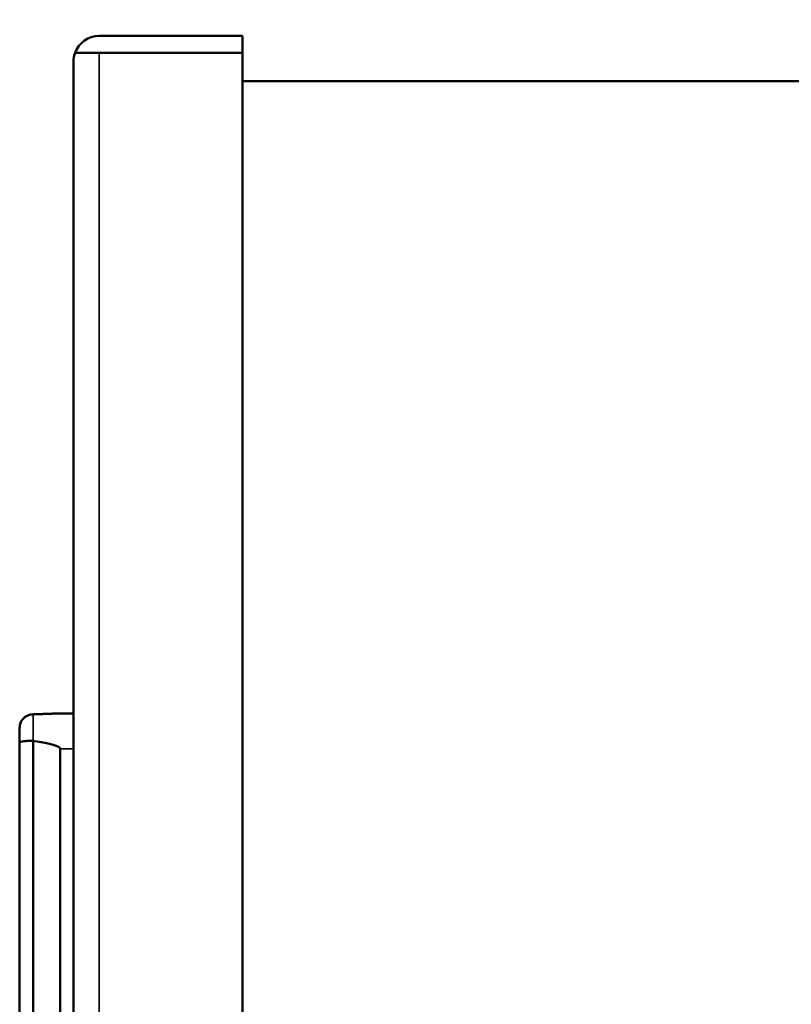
# Model space of a CAD drawing. Header units: inches. Extents: x 0 to 136, y 2 to 86.
# Tile 29 of 37: x 64.04 to 67.46, y 64.16 to 68.52. Entities that reach past the tile are written whole.
import ezdxf

# ---------------------------------------------------------------- set-up
doc = ezdxf.new("R2010")
doc.units = ezdxf.units.IN
doc.header["$LTSCALE"] = 4
doc.header["$MEASUREMENT"] = 0
for name, color, linetype, lineweight in [('Symbol (ANSI)', 7, 'Continuous', 25), ('Visible (ANSI)', 7, 'Continuous', 50), ('Visible Narrow (ANSI)', 7, 'Continuous', 35)]:
    doc.layers.add(name, color=color, linetype=linetype, lineweight=lineweight)
doc.styles.add('Note Text (ANSI)', font='tahoma.ttf')
doc.dimstyles.new('Default (ANSI)$7', dxfattribs={"dimscale": 4, "dimtxt": 0.12, "dimasz": 0.098425, "dimexe": 0.125, "dimexo": 0.0625, "dimgap": 0.031496, "dimtad": 0, "dimtih": 1, "dimtoh": 1, "dimrnd": 1e-08, "dimzin": 4, "dimdsep": 46, "dimtxsty": 'Note Text (ANSI)', "dimcen": 0.09, "dimdle": 0.393701, "dimclrd": 256, "dimclre": 256, "dimclrt": 256, "dimadec": 0, "dimazin": 1, "dimtfac": 1, "dimtofl": 0, "dimtmove": 0, "dimatfit": 3, "dimfxl": 1, "dimtolj": 1, "dimtzin": 4, "dimlwd": -1, "dimlwe": -1, "dimarcsym": 0})

msp = doc.modelspace()

# ---------------------------------------------------------------- linework, layer by layer
at = {"layer": 'Visible (ANSI)'}
for p, q in [((64.3895, 68.4501), (65.0261, 68.4501)), ((65.0261, 68.4501), (65.0261, 68.3761)), ((64.2832, 68.3761), (64.3895, 68.3761)), ((64.3895, 68.376), (64.2832, 68.376)), ((64.3895, 68.3761), (65.0261, 68.3761)), ((64.3895, 68.376), (65.0261, 68.376)), ((65.0261, 29.1262), (65.0261, 68.376)), ((64.2761, 29.1655), (64.2761, 68.3367)), ((75.2987, 68.2506), (65.0261, 68.2506)), ((64.2761, 65.4501), (64.2171, 65.4501)), ((64.0378, 65.3869), (64.0378, 65.3712)), ((64.0378, 65.3712), (64.0378, 65.3519)), ((64.0378, 65.3519), (64.0378, 65.3211)), ((64.0378, 61.5634), (64.0378, 65.3211)), ((64.0969, 65.3288), (64.0969, 61.5557)), ((64.2171, 65.2926), (64.2171, 61.5919))]:
    msp.add_line(p, q, dxfattribs=at)
for radius, start, end in [(0.1134, 90, 159.669), (0.1134, 159.669, 180), (0.0394, 90, 93.6229)]:
    msp.add_arc((64.3895, 68.3367), radius, start, end, dxfattribs=at)
for centre, major_axis, ratio, start_param, end_param in [((64.3895, 68.3367), (0.1134, 0), 0.998002, 2.78675, 3.141593), ((59.7076, 65.2926), (4.5094, 0), 0.034922, 0, 0.231379)]:
    msp.add_ellipse(centre, major_axis=major_axis, ratio=ratio, start_param=start_param, end_param=end_param, dxfattribs=at)
for points, knots in [([(64.0969, 65.4459), (64.0917, 65.4459), (64.0829, 65.4448), (64.0704, 65.4401), (64.0597, 65.4334), (64.0503, 65.424), (64.0436, 65.4133), (64.039, 65.4008), (64.0378, 65.392), (64.0378, 65.3869)], [0.0000003, 0.0000003, 0.0000003, 0.0000003, 0.1662714, 0.2850324, 0.427626, 0.5704128, 0.7133999, 0.8327057, 1, 1, 1, 1]), ([(64.2171, 65.4501), (64.2171, 65.4501), (64.2169, 65.4501), (64.2163, 65.4501), (64.2155, 65.4501), (64.2144, 65.45), (64.2133, 65.45), (64.212, 65.4499), (64.2107, 65.4499), (64.2094, 65.4499), (64.2081, 65.4498), (64.2067, 65.4498), (64.2053, 65.4497), (64.2039, 65.4497), (64.2025, 65.4496), (64.2011, 65.4496), (64.1996, 65.4495), (64.1982, 65.4495), (64.1967, 65.4494), (64.1953, 65.4494), (64.1938, 65.4493), (64.1923, 65.4493), (64.1909, 65.4492), (64.1894, 65.4492), (64.1879, 65.4491), (64.1864, 65.4491), (64.1849, 65.449), (64.1834, 65.449), (64.1819, 65.4489), (64.1805, 65.4488), (64.179, 65.4488), (64.1775, 65.4487), (64.176, 65.4487), (64.1745, 65.4486), (64.173, 65.4486), (64.1715, 65.4485), (64.17, 65.4485), (64.1685, 65.4484), (64.1669, 65.4484), (64.1654, 65.4483), (64.1639, 65.4483), (64.1624, 65.4482), (64.1609, 65.4482), (64.1594, 65.4481), (64.1579, 65.4481), (64.1564, 65.448), (64.1549, 65.448), (64.1533, 65.4479), (64.1518, 65.4478), (64.1503, 65.4478), (64.1488, 65.4477), (64.1473, 65.4477), (64.1457, 65.4476), (64.1442, 65.4476), (64.1427, 65.4475), (64.1412, 65.4475), (64.1397, 65.4474), (64.1381, 65.4474), (64.1366, 65.4473), (64.1351, 65.4473), (64.1336, 65.4472), (64.132, 65.4472), (64.1305, 65.4471), (64.129, 65.4471), (64.1275, 65.447), (64.1259, 65.447), (64.1244, 65.4469), (64.1229, 65.4468), (64.1214, 65.4468), (64.1198, 65.4467), (64.1183, 65.4467), (64.1168, 65.4466), (64.1152, 65.4466), (64.1137, 65.4465), (64.1122, 65.4465), (64.1107, 65.4464), (64.1091, 65.4464), (64.1076, 65.4463), (64.1061, 65.4463), (64.1045, 65.4462), (64.103, 65.4461), (64.1015, 65.4461), (64.1, 65.446), (64.0985, 65.446), (64.0975, 65.4459), (64.0969, 65.4459)], [0, 0, 0, 0, 0.014214, 0.024322, 0.036444, 0.04856, 0.060666, 0.072767, 0.08486, 0.096943, 0.109015, 0.121079, 0.13314, 0.145198, 0.157254, 0.169307, 0.181358, 0.193407, 0.205454, 0.2175, 0.229546, 0.24159, 0.253635, 0.265678, 0.277722, 0.289765, 0.301807, 0.313849, 0.325891, 0.337932, 0.349973, 0.362014, 0.374055, 0.386095, 0.398136, 0.410176, 0.422215, 0.434255, 0.446295, 0.458334, 0.470373, 0.482412, 0.49445, 0.506489, 0.518527, 0.530566, 0.542604, 0.554642, 0.56668, 0.578717, 0.590755, 0.602793, 0.61483, 0.626867, 0.638905, 0.650942, 0.662979, 0.675016, 0.687053, 0.69909, 0.711127, 0.723163, 0.7352, 0.747237, 0.759273, 0.77131, 0.783346, 0.795383, 0.807419, 0.819456, 0.831492, 0.843528, 0.855565, 0.867601, 0.879638, 0.891674, 0.90371, 0.915746, 0.927783, 0.939819, 0.951855, 0.963891, 0.975928, 0.985958, 1, 1, 1, 1]), ([(64.0378, 65.3211), (64.0378, 65.3211), (64.0378, 65.3211), (64.0379, 65.3223), (64.0395, 65.3234), (64.0457, 65.3253), (64.0501, 65.3261), (64.0611, 65.3274), (64.0675, 65.3279), (64.0817, 65.3286), (64.0893, 65.3288), (64.0969, 65.3288)], [-0.0008582, -0.0008582, -0.0008582, -0.0008582, 0, 0, 0.0611077, 0.0611077, 0.1199358, 0.1199358, 0.1783673, 0.1783673, 0.2366213, 0.2366213, 0.2366213, 0.2366213])]:
    msp.add_open_spline(points, degree=3, knots=knots, dxfattribs=at)
at = {"layer": 'Visible Narrow (ANSI)'}
for p, q in [((64.3895, 68.376), (64.3895, 29.1262)), ((64.0969, 65.3288), (64.0969, 65.4459)), ((64.2761, 65.2926), (64.2171, 65.2926))]:
    msp.add_line(p, q, dxfattribs=at)

# ---------------------------------------------------------------- leaders
at = {"layer": 'Symbol (ANSI)', "annotation_type": 0, "has_hookline": 1, "hookline_direction": 1, "text_width": 5.497}
msp.add_leader([(73.7832, 67.4901), (71.6907, 72.9722), (71.297, 72.9722)], dimstyle='Default (ANSI)$7', override={"dimtad": 0}, dxfattribs=at)

doc.saveas('drawing.dxf')
